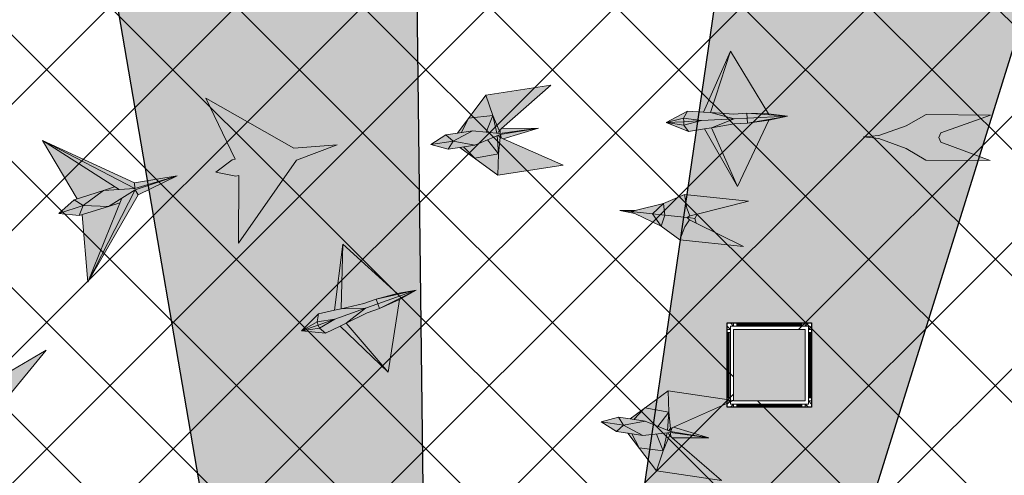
# Model space of a CAD drawing. Header units: millimetres. Extents: x -150 to 72073, y -3152 to 13830.
# Tile 14 of 19: x 9825 to 12577, y 10886 to 12161. Entities that reach past the tile are written whole.
import ezdxf

# ---------------------------------------------------------------- set-up
doc = ezdxf.new("R2010")
doc.units = ezdxf.units.MM
for name, color, linetype, lineweight, true_color in [('A-CEILING-01', 7, 'Continuous', 5, 0xd56ca8), ('A-CEILING-08', 7, 'Continuous', 5, 0xd56ca8), ('M-MEP-ELLG-LIGHT', 5, 'Continuous', 15, 0x0000ff)]:
    doc.layers.add(name, color=color, linetype=linetype, lineweight=lineweight, true_color=true_color)
doc.layers.add('A-CELING ELEMENT', color=1, linetype='Continuous')
for name, color, linetype, lineweight in [('A-FLOORING', 1, 'Continuous', 30), ('A-LIGHT', 1, 'Continuous', 5), ('A-Wall & Column', 2, 'Continuous', 0)]:
    doc.layers.add(name, color=color, linetype=linetype, lineweight=lineweight)
doc.layers.add('RCP LAYOUT', color=9, linetype='Continuous', true_color=0x808080)
pattern_1 = [(45, (0, 0), (19.8873782, 72.9203868), [93.75, -18.75, 0, -18.75])]

# ---------------------------------------------------------------- blocks, each defined once
blk = doc.blocks.new('A$Cce852dd5')
at = {"layer": 'A-Wall & Column', "color": 8, "lineweight": 0, "true_color": 0x808080}
for p, q in [((-18, 9), (-18, 0)), ((-9, 18), (0, 18)), ((9, 18), (191, 18)), ((9, 15), (191, 15)), ((9, 12), (191, 12)), ((200, 18), (209, 18)), ((218, 9), (218, 0)), ((-18, -9), (-18, -191)), ((-15, -9), (-15, -191)), ((-12, -9), (-12, -191)), ((212, -9), (212, -191)), ((215, -9), (215, -191)), ((218, -9), (218, -191)), ((-18, -209), (-18, -200)), ((-9, -218), (0, -218)), ((9, -212), (191, -212)), ((9, -215), (191, -215)), ((9, -218), (191, -218)), ((209, -218), (200, -218)), ((218, -200), (218, -209))]:
    blk.add_line(p, q, dxfattribs=at)
for points in [[(0, 9), (-9, 18), (-18, 18), (-18, 9), (-9, 0)], [(-9, 0), (-18, 0), (-18, -9), (-9, -9)], [(9, 9), (9, 18), (0, 18), (0, 9)], [(200, 9), (200, 18), (191, 18), (191, 9)], [(209, 0), (218, 9), (218, 18), (209, 18), (200, 9)], [(209, -9), (218, -9), (218, 0), (209, 0)], [(-9, -191), (-18, -191), (-18, -200), (-9, -200)], [(209, -200), (218, -200), (218, -191), (209, -191)], [(-9, -200), (-18, -209), (-18, -218), (-9, -218), (0, -209)], [(0, -209), (0, -218), (9, -218), (9, -209)], [(191, -209), (191, -218), (200, -218), (200, -209)], [(200, -209), (209, -218), (218, -218), (218, -209), (209, -200)]]:
    blk.add_lwpolyline(points, dxfattribs=at)
blk.add_lwpolyline([(-9, -209), (209, -209), (209, 9), (-9, 9)], close=True, dxfattribs=at)
blk = doc.blocks.new('A$C81f607aa')
at = {"layer": 'A-Wall & Column', "true_color": 0x808080}
h = blk.add_hatch(color=8, dxfattribs=at)
h.dxf.hatch_style = 1
h.paths.add_polyline_path([(-3179.9, 11294.2), (-3379.9, 11294.2), (-3379.9, 11094.2), (-3179.9, 11094.2)])
at = {"layer": 'A-Wall & Column', "color": 8, "true_color": 0x808080}
blk.add_lwpolyline([(-3379.9, 11294.2), (-3179.9, 11294.2), (-3179.9, 11094.2), (-3379.9, 11094.2)], close=True, dxfattribs=at)
at = {"color": 8, "lineweight": -3, "true_color": 0x808080}
blk.add_blockref('A$Cce852dd5', (-3379.9, 11294.2), dxfattribs=at)
blk = doc.blocks.new('XR-CP-DS$0$ceiling element 01')
at = {"layer": 'A-CELING ELEMENT', "lineweight": 5, "true_color": 0x808080, "transparency": 33554687}
h = blk.add_hatch(dxfattribs=at)
h.set_pattern_fill('ANSI36', color=8, scale=300)
h.set_pattern_definition(pattern_1)
h.paths.add_polyline_path([(-425629.8, -157750.9, -0.039119), (-425655.9, -157707.5), (-427128.8, -158480.5, 0.039269), (-426963.6, -158744.9)])
h.paths.add_polyline_path([(-427216.5, -158526.6, -0.039231), (-427344.4, -158225.6), (-431924, -159775.1), (-429595.3, -159775.1)])
h.paths.add_polyline_path([(-427146.3, -156679.9, 0.039168), (-427262.3, -156968.3), (-425674.3, -157463.1, -0.03857), (-425655.4, -157416.9)])
h.paths.add_polyline_path([(-425704.2, -155604.7, 0.039168), (-426005.5, -155681.4), (-425472.4, -157256.8, -0.03857), (-425424.2, -157244.1)])
edge = h.paths.add_edge_path()
edge.add_line((-430171.7, -151115.1), (-430279.8, -151115.1))
edge.add_line((-430279.8, -151115.1), (-430279.8, -151215.1))
edge.add_line((-430279.8, -151215.1), (-430479.8, -151215.1))
edge.add_line((-430479.8, -151215.1), (-430479.8, -151115.1))
edge.add_line((-430479.8, -151115.1), (-430629.8, -151115.1))
edge.add_line((-430629.8, -151115.1), (-430629.8, -150665.1))
edge.add_line((-430629.8, -150665.1), (-432321.8, -150665.1))
edge.add_line((-432321.8, -150665.1), (-432321.8, -150772.9))
edge.add_line((-432321.8, -150772.9), (-426859.3, -156104.6))
edge.add_arc((-425365.2, -157562.3), 2087.3, 126.7377, 135.7079, ccw=False)
edge.add_line((-426613.8, -155889.5), (-430171.7, -151115.1))
edge = h.paths.add_edge_path()
edge.add_line((-424199.8, -150665.1), (-424199.8, -151115.1))
edge.add_line((-424199.8, -151115.1), (-424349.8, -151115.1))
edge.add_line((-424349.8, -151115.1), (-424349.8, -151215.1))
edge.add_line((-424349.8, -151215.1), (-424444.6, -151215.1))
edge.add_line((-424444.6, -151215.1), (-425069.6, -155496))
edge.add_arc((-425365.2, -157562.3), 2087.3, 72.8718, 81.8578, ccw=False)
edge.add_line((-424750.5, -155567.5), (-423223, -150665.1))
edge.add_line((-423223, -150665.1), (-424199.8, -150665.1))
h.paths.add_polyline_path([(-424567.7, -153182.9), (-424331.7, -153182.9), (-424331.7, -153418.9), (-424567.7, -153418.9)], flags=16)
h = blk.add_hatch(dxfattribs=at)
h.set_pattern_fill('ANSI36', color=8, scale=300)
h.set_pattern_definition(pattern_1)
h.paths.add_polyline_path([(-426846.1, -159033.2, -0.036239), (-427043, -158804), (-428346.2, -159775.1), (-427588, -159775.1)])
h.paths.add_polyline_path([(-427423.6, -157908.4, -0.039197), (-427452.5, -157582.9), (-432321.8, -157641.9), (-432321.8, -158745.1)])
h.paths.add_polyline_path([(-425674.9, -157660.7, -0.038923), (-425686.3, -157611.6), (-427325.9, -157891.7, 0.039228), (-427250.5, -158193.8)])
h.paths.add_polyline_path([(-425560.1, -157303.4, -0.038492), (-425518.1, -157276.7), (-426291, -155804.1, 0.039154), (-426553.9, -155969.8)])
h.paths.add_polyline_path([(-426337.7, -155715.3, -0.039172), (-426037.7, -155586.2), (-427702.8, -150665.1), (-428988.4, -150665.1)])
h = blk.add_hatch(dxfattribs=at)
h.set_pattern_fill('ANSI36', color=8, scale=200)
h.set_pattern_definition([(45, (0, 0), (13.2582521, 48.6135912), [62.5, -12.5, 0, -12.5])])
h.paths.add_polyline_path([(-427235.6, -156635.7, -0.03916), (-427068.3, -156355.4), (-432321.8, -152634.9), (-432321.8, -154121.3)])
h.paths.add_polyline_path([(-425454.1, -150665.1), (-426550.3, -150665.1), (-425721.8, -155505.6, -0.039276), (-425395.8, -155475.2)])
h.paths.add_polyline_path([(-425690.1, -157561.6, -0.038719), (-425686, -157511.7), (-427331.8, -157271.4, 0.039193), (-427353.2, -157581.7)], flags=17)
h.paths.add_polyline_path([(-425084.2, -155595.8, 0.039193), (-425394.6, -155575.9), (-425374.5, -157239, -0.038719), (-425324.5, -157241.6)], flags=17)
h.paths.add_polyline_path([(-423965.7, -156152.8, 0.996512), (-426776.1, -158963.3), (-425599.9, -157787, -0.900286), (-425184.4, -157294.8), (-424476.2, -156294.7), (-424567.8, -156294.7), (-424567.8, -156058.7), (-424331.8, -156058.7), (-424331.8, -156294.7), (-424476.2, -156294.7), (-425184.4, -157294.8, -0.042192), (-425142, -157329.1)])
h = blk.add_hatch(dxfattribs=at)
h.set_pattern_fill('ANSI36', color=8, scale=300)
h.set_pattern_definition(pattern_1)
h.paths.add_polyline_path([(-432321.8, -155391.8), (-432321.8, -156542.9), (-427430.1, -157257, -0.039171), (-427357.2, -156938.7)])
h.paths.add_polyline_path([(-426787.8, -156174.5, 0.039154), (-426986.9, -156413.1), (-425629.6, -157374.3, -0.038492), (-425597.6, -157336.2)])
h.paths.add_polyline_path([(-424491.1, -155778.6, 0.039227), (-424780.5, -155663.9), (-425275.3, -157251.9, -0.038923), (-425228.3, -157269.8)])
h.paths.add_polyline_path([(-423119.8, -154379.5), (-423119.8, -153004.8), (-424446.3, -155688.1, -0.039269), (-424164.6, -155854.8)])
h.paths.add_polyline_path([(-430497.8, -156058.7), (-430497.8, -156294.7), (-430261.8, -156294.7), (-430261.8, -156058.7)], flags=0)
h.paths.add_polyline_path([(-430497.8, -156058.7), (-430261.8, -156058.7), (-430261.8, -156294.7), (-430497.8, -156294.7)], flags=16)
at = {"layer": 'A-CELING ELEMENT', "color": 8, "lineweight": -3, "true_color": 0x808080}
for points in [[(-425721.8, -155505.6), (-426550.3, -150665.1)], [(-425454.1, -150665.3), (-425395.8, -155475.2)], [(-424750.5, -155567.5), (-423223, -150665.1)], [(-425069.6, -155496), (-424444.6, -151215.1)]]:
    blk.add_lwpolyline(points, dxfattribs=at)
at = {"layer": 'A-FLOORING', "color": 8, "lineweight": -3, "true_color": 0x808080}
blk.add_lwpolyline([(-424567.7, -153182.9), (-424331.7, -153182.9), (-424331.7, -153418.9), (-424567.7, -153418.9)], close=True, dxfattribs=at)
blk = doc.blocks.new('A$Ced31c995')
at = {"layer": 'M-MEP-ELLG-LIGHT', "lineweight": 0, "true_color": 0x808080}
h = blk.add_hatch(color=8, dxfattribs=at)
h.dxf.hatch_style = 1
h.paths.add_polyline_path([(11481.5, -1614), (11481, -1604.8), (11431.4, -1607)], flags=17)
h.paths.add_polyline_path([(11493.9, -1632.3), (11481.5, -1614), (11431.4, -1607)])
h.paths.add_polyline_path([(11538.9, -1624.7), (11558, -1621.5), (11621.4, -1596.9), (11530.5, -1601.8), (11481.5, -1614), (11493.9, -1632.3)])
h.paths.add_polyline_path([(11530.5, -1601.8), (11621.4, -1596.9), (11555.8, -1579.2), (11536.4, -1578), (11490.9, -1575.3), (11480.5, -1594.8)])
h.paths.add_polyline_path([(11480.5, -1594.8), (11490.9, -1575.3), (11431.4, -1607)])
h.paths.add_polyline_path([(11481, -1604.8), (11481, -1604.8), (11481, -1604.4), (11480.5, -1594.8), (11480.5, -1594.8), (11431.4, -1607)])
h.paths.add_polyline_path([(11530.5, -1601.8), (11480.5, -1594.8), (11481, -1604.4), (11481, -1604.8)])
h.paths.add_polyline_path([(11530.5, -1601.8), (11481, -1604.8), (11481.5, -1614), (11481.5, -1614)])
h.paths.add_polyline_path([(11631.4, -1786.4), (11558, -1621.5), (11538.9, -1624.7)])
h.paths.add_polyline_path([(11611.3, -1407.5), (11536.4, -1578), (11555.8, -1579.2)])
h.paths.add_polyline_path([(11620.6, -1583.2), (11657.3, -1581.3), (11771.3, -1589), (11717.9, -1583), (11611.3, -1407.5), (11555.8, -1579.2)])
h.paths.add_polyline_path([(11658.1, -1595), (11658.1, -1595), (11657.3, -1581.3), (11620.6, -1583.2), (11555.8, -1579.2), (11621.4, -1596.9)], flags=17)
h.paths.add_polyline_path([(11658.8, -1608.7), (11658.1, -1595), (11658.1, -1595), (11621.4, -1596.9), (11558, -1621.5), (11622.1, -1610.7)])
h.paths.add_polyline_path([(11718.8, -1600.5), (11658.8, -1608.7), (11622.1, -1610.7), (11558, -1621.5), (11631.4, -1786.4)])
h.paths.add_polyline_path([(11771.3, -1589), (11658.1, -1595), (11658.8, -1608.7)])
h.paths.add_polyline_path([(11771.3, -1589), (11657.3, -1581.3), (11658.1, -1595)], flags=17)
h.paths.add_polyline_path([(11771.3, -1589), (11658.8, -1608.7), (11718.8, -1600.5)])
h = blk.add_hatch(color=8, dxfattribs=at)
h.dxf.hatch_style = 1
h.paths.add_polyline_path([(11143.8, -1726.4), (10976.2, -1652.5), (10967.5, -1648.6), (10963.5, -1694.4), (10961.6, -1754.3)])
h.paths.add_polyline_path([(10963.5, -1694.4), (10896.5, -1707), (10961.6, -1754.3)])
h.paths.add_polyline_path([(10932, -1655.4), (10896.5, -1670.4), (10865.7, -1675.1), (10896.5, -1707), (10963.5, -1694.4)])
h.paths.add_polyline_path([(10959.5, -1643.7), (10932, -1655.4), (10963.5, -1694.4)], flags=17)
h.paths.add_polyline_path([(10967.5, -1648.6), (10961.8, -1642.8), (10959.5, -1643.7), (10963.5, -1694.4)], flags=17)
h.paths.add_polyline_path([(11074.9, -1622.4), (10967.6, -1640.3), (10967.6, -1640.3), (10968.2, -1641.8), (10971.8, -1650.5), (10976.2, -1652.5)], flags=17)
h.paths.add_polyline_path([(10968.2, -1641.8), (10967.5, -1648.6), (10971.8, -1650.5)], flags=16)
h.paths.add_polyline_path([(10968.2, -1641.8), (10967.6, -1640.3), (10961.8, -1642.8), (10967.5, -1648.6)], flags=17)
h.paths.add_polyline_path([(11074.9, -1622.4), (10967.1, -1637.5), (10967.1, -1637.5), (10890.3, -1630), (10848.7, -1636.4), (10816.2, -1641.4), (10773.8, -1668.5), (10822.4, -1681.7), (10854.8, -1676.8), (10896.5, -1670.4), (10932, -1655.4), (10959.5, -1643.7), (10961.8, -1642.8), (10967.6, -1640.3)])
h.paths.add_polyline_path([(11109.5, -1502.5), (10927.3, -1530.4), (10947, -1587), (10964.6, -1629.6), (10971.7, -1623.3)])
h.paths.add_polyline_path([(10927.3, -1530.4), (10879.3, -1595.1), (10947, -1587)])
h.paths.add_polyline_path([(10947, -1587), (10879.3, -1595.1), (10859.5, -1634.7), (10890.3, -1630), (10958.4, -1636.6)])
h.paths.add_polyline_path([(10947, -1587), (10958.4, -1636.6), (10960.9, -1636.9), (10964.6, -1629.6)])
h.paths.add_polyline_path([(11074.9, -1622.4), (10971.7, -1623.3), (10968.1, -1626.4), (10967.3, -1635.8), (10967.3, -1635.8), (10967.1, -1637.5), (10967.2, -1637.5)], flags=17)
h.paths.add_polyline_path([(10967.3, -1635.8), (10964.6, -1629.6), (10960.9, -1636.9), (10967.1, -1637.5)], flags=17)
h.paths.add_polyline_path([(10968.1, -1626.4), (10964.6, -1629.6), (10967.3, -1635.8)], flags=17)
h.paths.add_polyline_path([(10865.7, -1675.1), (10854.8, -1676.8), (10896.5, -1707)])
h.paths.add_polyline_path([(10879.3, -1595.1), (10848.7, -1636.4), (10859.5, -1634.7)], flags=17)
h = blk.add_hatch(color=8, dxfattribs=at)
h.dxf.hatch_style = 1
h.paths.add_polyline_path([(10227.4, -1709.7), (10145.1, -1538.9), (10390.7, -1678.9), (10511.7, -1669.3), (10398.3, -1712.8), (10236.7, -1944.7), (10237.6, -1755.1), (10229.3, -1757), (10173, -1745.8), (10219.1, -1711.6)])
h = blk.add_hatch(color=8, dxfattribs=at)
h.dxf.hatch_style = 1
h.paths.add_polyline_path([(12025.7, -1651.5), (12102.3, -1680), (12157.8, -1712.3), (12337.5, -1713.7), (12199.4, -1661.6), (12194, -1648.8), (12199.6, -1636.1), (12338.5, -1586.2), (12158.8, -1584.8), (12102.8, -1616.3), (12025.8, -1643.5), (11983, -1647.2)])
h = blk.add_hatch(color=8, dxfattribs=at)
h.dxf.hatch_style = 1
h.paths.add_polyline_path([(9858.6, -1797.3), (9890.1, -1786.7), (9688.6, -1657.6), (9785.3, -1820.6)], flags=17)
h.paths.add_polyline_path([(9872.7, -1841.6), (9910.1, -1818.4), (9947.5, -1795.1), (10065.1, -1755.9), (9946.3, -1792.1), (9946.3, -1792), (9902.5, -1794.6), (9858.6, -1797.3), (9802.5, -1839.6)])
h.paths.add_polyline_path([(9802.5, -1839.6), (9734.3, -1861.3), (9791.3, -1867.6)])
h.paths.add_polyline_path([(9802.5, -1839.6), (9802.5, -1839.6), (9777.2, -1823.2), (9734.3, -1861.3)])
h.paths.add_polyline_path([(9858.6, -1797.3), (9785.3, -1820.6), (9777.2, -1823.2), (9802.5, -1839.6)], flags=17)
h.paths.add_polyline_path([(9872.7, -1841.6), (9802.5, -1839.6), (9802.5, -1839.6), (9791.3, -1867.6)])
h.paths.add_polyline_path([(9904.6, -1832), (9872.7, -1841.6), (9799.4, -1865), (9814.8, -2053.9)], flags=16)
h.paths.add_polyline_path([(9946.3, -1792), (9946.3, -1791.9), (9688.6, -1657.6), (9890.1, -1786.7), (9902.5, -1794.6)])
h.paths.add_polyline_path([(9946.3, -1791.9), (9945.3, -1775.8), (9688.6, -1657.6)])
h.paths.add_polyline_path([(9902.5, -1794.6), (9890.1, -1786.7), (9858.6, -1797.3)], flags=17)
h.paths.add_polyline_path([(9904.6, -1832), (9910.1, -1818.4), (9872.7, -1841.6)], flags=16)
h.paths.add_polyline_path([(9947.5, -1795.1), (9910.1, -1818.4), (9904.6, -1832), (9814.8, -2053.9)], flags=17)
h.paths.add_polyline_path([(9955.9, -1809), (9947.5, -1795.1), (9814.8, -2053.9)])
h.paths.add_polyline_path([(10065.1, -1755.9), (9947.5, -1795.1), (9955.9, -1809)])
h.paths.add_polyline_path([(10065.1, -1755.9), (9945.3, -1775.8), (9946.3, -1791.9), (9946.5, -1792)], flags=17)
h = blk.add_hatch(color=8, dxfattribs=at)
h.dxf.hatch_style = 1
h.paths.add_polyline_path([(11417.5, -1897.3), (11393.3, -1862.7), (11333.5, -1856.3), (11344, -1861.4)])
h.paths.add_polyline_path([(11417.5, -1897.3), (11428.1, -1866.4), (11393.3, -1862.7)])
h.paths.add_polyline_path([(11428.1, -1866.4), (11424.2, -1833.9), (11393.3, -1862.7)])
h.paths.add_polyline_path([(11490.8, -1873.1), (11498, -1868.4), (11489.7, -1846.2), (11483.1, -1808.1), (11424.2, -1833.9), (11428.1, -1866.4)])
h.paths.add_polyline_path([(11469.6, -1934.9), (11484.1, -1899.1), (11496.9, -1879.2), (11490.8, -1873.1), (11428.1, -1866.4), (11428.1, -1866.4), (11417.5, -1897.3)])
h.paths.add_polyline_path([(11648.3, -1953.9), (11515.9, -1888.6), (11496.9, -1879.2), (11484.1, -1899.1), (11469.6, -1934.9)])
h.paths.add_polyline_path([(11661.8, -1827.2), (11483.1, -1808.1), (11489.7, -1846.2), (11498, -1868.4), (11518.6, -1863.2)])
h.paths.add_polyline_path([(11515.9, -1888.6), (11511.8, -1875.3), (11499.9, -1874), (11490.8, -1873.1), (11496.9, -1879.2)])
h.paths.add_polyline_path([(11511.8, -1875.3), (11518.6, -1863.2), (11498, -1868.4), (11490.8, -1873.1), (11499.9, -1874)])
h.paths.add_polyline_path([(11393.3, -1862.7), (11424.2, -1833.9), (11344.9, -1853.5), (11333.5, -1856.3)])
h.paths.add_polyline_path([(11344, -1861.4), (11333.5, -1856.3), (11302, -1852.9)])
h.paths.add_polyline_path([(11344.9, -1853.5), (11302, -1852.9), (11333.5, -1856.3)])
h = blk.add_hatch(color=8, dxfattribs=at)
h.dxf.hatch_style = 1
h.paths.add_polyline_path([(10462.3, -2182.5), (10459.1, -2173.8), (10412.3, -2190.1)], flags=17)
h.paths.add_polyline_path([(10479.4, -2196.6), (10462.3, -2182.5), (10412.3, -2190.1)])
h.paths.add_polyline_path([(10520.3, -2176.5), (10537.7, -2168), (10591.5, -2126.4), (10505.7, -2156.9), (10462.3, -2182.5), (10479.4, -2196.6)])
h.paths.add_polyline_path([(10505.7, -2156.9), (10591.5, -2126.4), (10523.5, -2128.1), (10504.6, -2132.4), (10460.2, -2142.7), (10455.9, -2164.4)])
h.paths.add_polyline_path([(10455.9, -2164.4), (10460.2, -2142.7), (10412.3, -2190.1)])
h.paths.add_polyline_path([(10459.1, -2173.8), (10459.1, -2173.8), (10459, -2173.5), (10455.9, -2164.4), (10455.9, -2164.4), (10412.3, -2190.1)])
h.paths.add_polyline_path([(10505.7, -2156.9), (10455.9, -2164.4), (10459, -2173.5), (10459.1, -2173.8)])
h.paths.add_polyline_path([(10505.7, -2156.9), (10459.1, -2173.8), (10462.3, -2182.5), (10462.3, -2182.5)])
h.paths.add_polyline_path([(10655.1, -2305.1), (10537.7, -2168), (10520.3, -2176.5)])
h.paths.add_polyline_path([(10527.9, -1947.6), (10504.6, -2132.4), (10523.5, -2128.1)])
h.paths.add_polyline_path([(10586.9, -2113.4), (10621.5, -2101.1), (10733, -2076.1), (10680, -2085.6), (10527.9, -1947.6), (10523.5, -2128.1)])
h.paths.add_polyline_path([(10626.1, -2114.1), (10626.1, -2114.1), (10621.5, -2101.1), (10586.9, -2113.4), (10523.5, -2128.1), (10591.5, -2126.4)], flags=17)
h.paths.add_polyline_path([(10630.7, -2127), (10626.1, -2114.1), (10626.1, -2114.1), (10591.5, -2126.4), (10537.7, -2168), (10596.1, -2139.3)])
h.paths.add_polyline_path([(10685.9, -2102.1), (10630.7, -2127), (10596.1, -2139.3), (10537.7, -2168), (10655.1, -2305.1)])
h.paths.add_polyline_path([(10733, -2076.1), (10626.1, -2114.1), (10630.7, -2127)])
h.paths.add_polyline_path([(10733, -2076.1), (10621.5, -2101.1), (10626.1, -2114.1)], flags=17)
h.paths.add_polyline_path([(10733, -2076.1), (10630.7, -2127), (10685.9, -2102.1)])
h = blk.add_hatch(color=8, dxfattribs=at)
h.dxf.hatch_style = 1
h.paths.add_polyline_path([(9525, -2405.6), (9482.8, -2406.8), (9444.7, -2453.3), (9454.7, -2447.3)])
h.paths.add_polyline_path([(9525, -2405.6), (9505, -2379.7), (9482.8, -2406.8)])
h.paths.add_polyline_path([(9505, -2379.7), (9475.7, -2365.2), (9482.8, -2406.8)])
h.paths.add_polyline_path([(9544.9, -2331), (9545, -2322.3), (9521.9, -2317.2), (9486.4, -2301.8), (9475.7, -2365.2), (9505, -2379.7)])
h.paths.add_polyline_path([(9585, -2382.7), (9563, -2350.9), (9553.4, -2329.2), (9544.9, -2331), (9505, -2379.7), (9505, -2379.7), (9525, -2405.6)])
h.paths.add_polyline_path([(9699, -2243.7), (9571.7, -2318.5), (9553.4, -2329.2), (9563, -2350.9), (9585, -2382.7)])
h.paths.add_polyline_path([(9600.4, -2162.9), (9486.4, -2301.8), (9521.9, -2317.2), (9545, -2322.3), (9552, -2302.3)])
h.paths.add_polyline_path([(9571.7, -2318.5), (9558.4, -2314.6), (9550.7, -2323.9), (9544.9, -2331), (9553.4, -2329.2)])
h.paths.add_polyline_path([(9558.4, -2314.6), (9552, -2302.3), (9545, -2322.3), (9544.9, -2331), (9550.7, -2323.9)])
h.paths.add_polyline_path([(9482.8, -2406.8), (9475.7, -2365.2), (9448.5, -2442.2), (9444.7, -2453.3)])
h.paths.add_polyline_path([(9454.7, -2447.3), (9444.7, -2453.3), (9424.5, -2477.8)])
h.paths.add_polyline_path([(9448.5, -2442.2), (9424.5, -2477.8), (9444.7, -2453.3)])
h = blk.add_hatch(color=8, dxfattribs=at)
h.dxf.hatch_style = 1
h.paths.add_polyline_path([(11586.7, -2608.8), (11448.2, -2488.8), (11441, -2482.6), (11423.7, -2525.2), (11404.3, -2581.9)])
h.paths.add_polyline_path([(11423.7, -2525.2), (11355.9, -2517.5), (11404.3, -2581.9)])
h.paths.add_polyline_path([(11405.1, -2478.6), (11366.7, -2482.5), (11335.9, -2478), (11355.9, -2517.5), (11423.7, -2525.2)])
h.paths.add_polyline_path([(11434.8, -2475.5), (11405.1, -2478.6), (11423.7, -2525.2)], flags=17)
h.paths.add_polyline_path([(11441, -2482.6), (11437.2, -2475.3), (11434.8, -2475.5), (11423.7, -2525.2)], flags=17)
h.paths.add_polyline_path([(11551.4, -2489.1), (11443.5, -2474.6), (11443.5, -2474.7), (11443.6, -2476.3), (11444.5, -2485.7), (11448.2, -2488.8)], flags=17)
h.paths.add_polyline_path([(11443.6, -2476.3), (11441, -2482.6), (11444.5, -2485.7)], flags=16)
h.paths.add_polyline_path([(11443.6, -2476.3), (11443.5, -2474.7), (11437.2, -2475.3), (11441, -2482.6)], flags=17)
h.paths.add_polyline_path([(11551.4, -2489.1), (11443.9, -2471.8), (11443.9, -2471.8), (11372.6, -2442.1), (11331, -2436), (11298.5, -2431.2), (11250, -2444.7), (11292.5, -2471.6), (11325, -2476.4), (11366.7, -2482.5), (11405.1, -2478.6), (11434.8, -2475.5), (11437.2, -2475.3), (11443.5, -2474.6)])
h.paths.add_polyline_path([(11619.7, -2384.7), (11437.3, -2357.8), (11439.5, -2417.7), (11443.8, -2463.5), (11452.5, -2459.6)])
h.paths.add_polyline_path([(11437.3, -2357.8), (11372.4, -2405.5), (11439.5, -2417.7)])
h.paths.add_polyline_path([(11439.5, -2417.7), (11372.4, -2405.5), (11341.8, -2437.6), (11372.6, -2442.1), (11435.8, -2468.4)])
h.paths.add_polyline_path([(11439.5, -2417.7), (11435.8, -2468.4), (11438.1, -2469.4), (11443.8, -2463.5)])
h.paths.add_polyline_path([(11551.4, -2489.1), (11452.5, -2459.6), (11448.1, -2461.5), (11444.6, -2470.3), (11444.5, -2470.2), (11443.9, -2471.8), (11443.9, -2471.8)], flags=17)
h.paths.add_polyline_path([(11444.5, -2470.2), (11443.8, -2463.5), (11438.1, -2469.4), (11443.9, -2471.8)], flags=17)
h.paths.add_polyline_path([(11448.1, -2461.5), (11443.8, -2463.5), (11444.6, -2470.3)], flags=17)
h.paths.add_polyline_path([(11335.9, -2478), (11325, -2476.4), (11355.9, -2517.5)])
h.paths.add_polyline_path([(11372.4, -2405.5), (11331, -2436), (11341.8, -2437.6)], flags=17)
at = {"layer": 'M-MEP-ELLG-LIGHT', "color": 8, "lineweight": 0, "true_color": 0x808080}
for p, q in [((11611.3, -1407.5), (11536.4, -1578)), ((11555.8, -1579.2), (11611.3, -1407.5)), ((11717.9, -1583), (11611.3, -1407.5)), ((11109.5, -1502.5), (10927.3, -1530.4)), ((10971.7, -1623.3), (11109.5, -1502.5)), ((10927.3, -1530.4), (10848.7, -1636.4)), ((10927.3, -1530.4), (10947, -1587)), ((10859.5, -1634.7), (10879.3, -1595.1)), ((10879.3, -1595.1), (10947, -1587)), ((10947, -1587), (10928.7, -1633.8)), ((10947, -1587), (10964.6, -1629.6)), ((10947, -1587), (10958.4, -1636.6)), ((11490.9, -1575.3), (11431.4, -1607)), ((11431.4, -1607), (11480.5, -1594.8)), ((11480.5, -1594.8), (11490.9, -1575.3)), ((11480.5, -1594.8), (11530.5, -1601.8)), ((11481, -1604.4), (11480.5, -1594.8)), ((11536.4, -1578), (11490.9, -1575.3)), ((11536.4, -1578), (11555.8, -1579.2)), ((11620.6, -1583.2), (11555.8, -1579.2)), ((11555.8, -1579.2), (11621.4, -1596.9)), ((11657.3, -1581.3), (11620.6, -1583.2)), ((11621.4, -1596.9), (11658.1, -1595)), ((11771.3, -1589), (11657.3, -1581.3)), ((11717.9, -1583), (11657.3, -1581.3)), ((11657.3, -1581.3), (11658.8, -1608.7)), ((11658.1, -1595), (11771.3, -1589)), ((11771.3, -1589), (11658.8, -1608.7)), ((11771.3, -1589), (11717.9, -1583)), ((11718.8, -1600.5), (11771.3, -1589)), ((10964.6, -1629.6), (10971.7, -1623.3)), ((10967.2, -1637.5), (11074.9, -1622.4)), ((11074.9, -1622.4), (10967.6, -1640.3)), ((11074.9, -1622.4), (10971.7, -1623.3)), ((10976.2, -1652.5), (11074.9, -1622.4)), ((11431.4, -1607), (11481, -1604.8)), ((11431.4, -1607), (11493.9, -1632.3)), ((11481.5, -1614), (11431.4, -1607)), ((11481, -1604.8), (11530.5, -1601.8)), ((11481.5, -1614), (11481, -1604.4)), ((11530.5, -1601.8), (11481.5, -1614)), ((11493.9, -1632.3), (11481.5, -1614)), ((11530.5, -1601.8), (11621.4, -1596.9)), ((11558, -1621.5), (11538.9, -1624.7)), ((11621.4, -1596.9), (11558, -1621.5)), ((11622.1, -1610.7), (11558, -1621.5)), ((11558, -1621.5), (11631.4, -1786.4)), ((11658.8, -1608.7), (11622.1, -1610.7)), ((11631.4, -1786.4), (11718.8, -1600.5)), ((11658.8, -1608.7), (11718.8, -1600.5)), ((10816.2, -1641.4), (10773.8, -1668.5)), ((10848.7, -1636.4), (10816.2, -1641.4)), ((10816.2, -1641.4), (10835.9, -1659)), ((10835.9, -1659), (10890.3, -1630)), ((10848.7, -1636.4), (10890.3, -1630)), ((10890.3, -1630), (10967.2, -1637.5)), ((10967.6, -1640.3), (10896.5, -1670.4)), ((10959.5, -1643.7), (10963.5, -1694.4)), ((10960.9, -1636.9), (10964.6, -1629.6)), ((10961.8, -1642.8), (10967.5, -1648.6)), ((10963.5, -1694.4), (10967.5, -1648.6)), ((10964.6, -1629.6), (10967.3, -1635.8)), ((10967.3, -1635.8), (10967.1, -1637.5)), ((10967.3, -1635.8), (10968.1, -1626.4)), ((10967.5, -1648.6), (10968.2, -1641.8)), ((10967.5, -1648.6), (10976.2, -1652.5)), ((10968.2, -1641.8), (10967.6, -1640.3)), ((10968.2, -1641.8), (10971.8, -1650.5)), ((11493.9, -1632.3), (11538.9, -1624.7)), ((11538.9, -1624.7), (11631.4, -1786.4)), ((9785.3, -1820.6), (9688.6, -1657.6)), ((9688.6, -1657.6), (9945.3, -1775.8)), ((9902.5, -1794.6), (9688.6, -1657.6)), ((9688.6, -1657.6), (9946.5, -1792)), ((10773.8, -1668.5), (10822.4, -1681.7)), ((10835.9, -1659), (10822.4, -1681.7)), ((10822.4, -1681.7), (10854.8, -1676.8)), ((10896.5, -1670.4), (10835.9, -1659)), ((10896.5, -1670.4), (10854.8, -1676.8)), ((10854.8, -1676.8), (10961.6, -1754.3)), ((10896.5, -1707), (10865.7, -1675.1)), ((10932, -1655.4), (10963.5, -1694.4)), ((11143.8, -1726.4), (10976.2, -1652.5)), ((10963.5, -1694.4), (10896.5, -1707)), ((10961.6, -1754.3), (10963.5, -1694.4)), ((10961.6, -1754.3), (11143.8, -1726.4)), ((9945.3, -1775.8), (10065.1, -1755.9)), ((9946.5, -1792), (10065.1, -1755.9)), ((10065.1, -1755.9), (9947.5, -1795.1)), ((10065.1, -1755.9), (9955.9, -1809)), ((9890.1, -1786.7), (9858.6, -1797.3)), ((9945.3, -1775.8), (9946.3, -1792)), ((9858.6, -1797.3), (9777.2, -1823.2)), ((9802.5, -1839.6), (9858.6, -1797.3)), ((9947.5, -1795.1), (9814.8, -2053.9)), ((9955.9, -1809), (9814.8, -2053.9)), ((9858.6, -1797.3), (9902.5, -1794.6)), ((9946.3, -1792), (9902.5, -1794.6)), ((9947.5, -1795.1), (9910.1, -1818.4)), ((9955.9, -1809), (9947.5, -1795.1)), ((11483.1, -1808.1), (11424.2, -1833.9)), ((11661.8, -1827.2), (11483.1, -1808.1)), ((11489.7, -1846.2), (11483.1, -1808.1)), ((9777.2, -1823.2), (9734.3, -1861.3)), ((9734.3, -1861.3), (9802.5, -1839.6)), ((9777.2, -1823.2), (9802.5, -1839.6)), ((9802.5, -1839.6), (9791.3, -1867.6)), ((9791.3, -1867.6), (9872.7, -1841.6)), ((9872.7, -1841.6), (9802.5, -1839.6)), ((9814.8, -2053.9), (9910.1, -1818.4)), ((9910.1, -1818.4), (9872.7, -1841.6)), ((9872.7, -1841.6), (9904.6, -1832)), ((11424.2, -1833.9), (11344.9, -1853.5)), ((11424.2, -1833.9), (11393.3, -1862.7)), ((11428.1, -1866.4), (11424.2, -1833.9)), ((11518.6, -1863.2), (11661.8, -1827.2)), ((9734.3, -1861.3), (9791.3, -1867.6)), ((9814.8, -2053.9), (9799.4, -1865)), ((11344, -1861.4), (11302, -1852.9)), ((11302, -1852.9), (11344.9, -1853.5)), ((11302, -1852.9), (11333.5, -1856.3)), ((11344.9, -1853.5), (11333.5, -1856.3)), ((11333.5, -1856.3), (11344, -1861.4)), ((11333.5, -1856.3), (11393.3, -1862.7)), ((11344, -1861.4), (11417.5, -1897.3)), ((11393.3, -1862.7), (11428.1, -1866.4)), ((11393.3, -1862.7), (11417.5, -1897.3)), ((11417.5, -1897.3), (11428.1, -1866.4)), ((11428.1, -1866.4), (11490.8, -1873.1)), ((11498, -1868.4), (11489.7, -1846.2)), ((11490.8, -1873.1), (11498, -1868.4)), ((11511.8, -1875.3), (11518.6, -1863.2)), ((11417.5, -1897.3), (11469.6, -1934.9)), ((11484.1, -1899.1), (11496.9, -1879.2)), ((11490.8, -1873.1), (11499.9, -1874)), ((11496.9, -1879.2), (11490.8, -1873.1)), ((11499.9, -1874), (11511.8, -1875.3)), ((11515.9, -1888.6), (11511.8, -1875.3)), ((11648.3, -1953.9), (11515.9, -1888.6)), ((11469.6, -1934.9), (11484.1, -1899.1)), ((10527.9, -1947.6), (10504.6, -2132.4)), ((10523.5, -2128.1), (10527.9, -1947.6)), ((10680, -2085.6), (10527.9, -1947.6)), ((11469.6, -1934.9), (11648.3, -1953.9)), ((10733, -2076.1), (10621.5, -2101.1)), ((10680, -2085.6), (10621.5, -2101.1)), ((10626.1, -2114.1), (10733, -2076.1)), ((10733, -2076.1), (10630.7, -2127)), ((10733, -2076.1), (10680, -2085.6)), ((10685.9, -2102.1), (10733, -2076.1)), ((10586.9, -2113.4), (10523.5, -2128.1)), ((10621.5, -2101.1), (10586.9, -2113.4)), ((10591.5, -2126.4), (10626.1, -2114.1)), ((10621.5, -2101.1), (10630.7, -2127)), ((10630.7, -2127), (10685.9, -2102.1)), ((10655.1, -2305.1), (10685.9, -2102.1)), ((10460.2, -2142.7), (10412.3, -2190.1)), ((10504.6, -2132.4), (10460.2, -2142.7)), ((10504.6, -2132.4), (10523.5, -2128.1)), ((10505.7, -2156.9), (10591.5, -2126.4)), ((10523.5, -2128.1), (10591.5, -2126.4)), ((10591.5, -2126.4), (10537.7, -2168)), ((10596.1, -2139.3), (10537.7, -2168)), ((10630.7, -2127), (10596.1, -2139.3)), ((10412.3, -2190.1), (10459.1, -2173.8)), ((10459.1, -2173.8), (10505.7, -2156.9)), ((10537.7, -2168), (10520.3, -2176.5)), ((10537.7, -2168), (10655.1, -2305.1)), ((10412.3, -2190.1), (10479.4, -2196.6)), ((10479.4, -2196.6), (10520.3, -2176.5)), ((10520.3, -2176.5), (10655.1, -2305.1)), ((11437.3, -2357.8), (11331, -2436)), ((11619.7, -2384.7), (11437.3, -2357.8)), ((11437.3, -2357.8), (11439.5, -2417.7)), ((11452.5, -2459.6), (11619.7, -2384.7)), ((11341.8, -2437.6), (11372.4, -2405.5)), ((11372.4, -2405.5), (11439.5, -2417.7)), ((11439.5, -2417.7), (11408.3, -2457)), ((11439.5, -2417.7), (11435.8, -2468.4)), ((11439.5, -2417.7), (11443.8, -2463.5)), ((11298.5, -2431.2), (11250, -2444.7)), ((11250, -2444.7), (11292.5, -2471.6)), ((11331, -2436), (11298.5, -2431.2)), ((11298.5, -2431.2), (11312.2, -2453.9)), ((11312.2, -2453.9), (11372.6, -2442.1)), ((11331, -2436), (11372.6, -2442.1)), ((11372.6, -2442.1), (11443.9, -2471.8)), ((11312.2, -2453.9), (11292.5, -2471.6)), ((11292.5, -2471.6), (11325, -2476.4)), ((11366.7, -2482.5), (11312.2, -2453.9)), ((11325, -2476.4), (11404.3, -2581.9)), ((11366.7, -2482.5), (11325, -2476.4)), ((11443.5, -2474.6), (11366.7, -2482.5)), ((11434.8, -2475.5), (11423.7, -2525.2)), ((11437.2, -2475.3), (11441, -2482.6)), ((11438.1, -2469.4), (11443.8, -2463.5)), ((11441, -2482.6), (11443.6, -2476.3)), ((11551.4, -2489.1), (11443.5, -2474.6)), ((11443.6, -2476.3), (11443.5, -2474.7)), ((11443.6, -2476.3), (11444.5, -2485.7)), ((11443.8, -2463.5), (11452.5, -2459.6)), ((11443.8, -2463.5), (11444.5, -2470.2)), ((11444.5, -2470.2), (11443.9, -2471.8)), ((11443.9, -2471.8), (11551.4, -2489.1)), ((11444.6, -2470.3), (11448.1, -2461.5)), ((11551.4, -2489.1), (11452.5, -2459.6)), ((11355.9, -2517.5), (11335.9, -2478)), ((11405.1, -2478.6), (11423.7, -2525.2)), ((11423.7, -2525.2), (11441, -2482.6)), ((11441, -2482.6), (11448.2, -2488.8)), ((11586.7, -2608.8), (11448.2, -2488.8)), ((11448.2, -2488.8), (11551.4, -2489.1)), ((11423.7, -2525.2), (11355.9, -2517.5)), ((11404.3, -2581.9), (11423.7, -2525.2)), ((11404.3, -2581.9), (11586.7, -2608.8))]:
    blk.add_line(p, q, dxfattribs=at)
for points in [[(10227.4, -1709.7), (10145.1, -1538.9), (10390.7, -1678.9), (10511.7, -1669.3), (10398.3, -1712.8), (10236.7, -1944.7), (10237.6, -1755.1)], [(12025.7, -1651.5), (12102.3, -1680), (12157.8, -1712.3), (12337.5, -1713.7), (12199.4, -1661.6), (12194, -1648.8), (12199.6, -1636.1), (12338.5, -1586.2), (12158.8, -1584.8), (12102.8, -1616.3), (12025.8, -1643.5)], [(12025.7, -1651.5), (11983, -1647.2), (12025.8, -1643.5)], [(10773.8, -1668.5), (10835.9, -1659)], [(10227.4, -1709.7), (10219.1, -1711.6), (10173, -1745.8), (10229.3, -1757), (10237.6, -1755.1)], [(11518.6, -1863.2), (11498, -1868.4)], [(11515.9, -1888.6), (11496.9, -1879.2)], [(10479.4, -2196.6), (10462.3, -2182.5), (10459, -2173.5), (10455.9, -2164.4), (10460.2, -2142.7)], [(9454.7, -2447.3), (9424.5, -2477.8), (9448.5, -2442.2), (9444.7, -2453.3), (9454.7, -2447.3), (9525, -2405.6), (9585, -2382.7), (9699, -2243.7), (9571.7, -2318.5), (9558.4, -2314.6), (9552, -2302.3), (9600.4, -2162.9), (9486.4, -2301.8), (9475.7, -2365.2), (9448.5, -2442.2)], [(10412.3, -2190.1), (10455.9, -2164.4), (10505.7, -2156.9), (10462.3, -2182.5), (10412.3, -2190.1)], [(11250, -2444.7), (11312.2, -2453.9)]]:
    blk.add_lwpolyline(points, dxfattribs=at)
blk = doc.blocks.new('A$C256bf26b')
at = {"layer": 'A-CEILING-01', "true_color": 0x808080}
h = blk.add_hatch(dxfattribs=at)
h.set_pattern_fill('ANSI37', color=8, scale=2000)
h.set_pattern_definition([(45, (0, 0), (-176.7767, 176.7767), []), (135, (0, 0), (-176.7767, -176.7767), [])])
edge = h.paths.add_edge_path()
edge.add_line((17350, 13380), (12020, 13380))
edge.add_line((12020, 13380), (12020, 13280))
edge.add_line((12020, 13280), (11820, 13280))
edge.add_line((11820, 13280), (11820, 13380))
edge.add_line((11820, 13380), (6090, 13380))
edge.add_line((6090, 13380), (6090, 13280))
edge.add_line((6090, 13280), (5890, 13280))
edge.add_line((5890, 13280), (5890, 13380))
edge.add_line((5890, 13380), (350, 13380))
edge.add_line((350, 13380), (200, 13380))
edge.add_line((200, 13380), (200, 4520))
edge.add_line((200, 4520), (650, 4520))
edge.add_line((650, 4520), (650, 4220))
edge.add_line((650, 4220), (200, 4220))
edge.add_line((200, 4220), (200, 3270))
edge.add_line((200, 3270), (3945, 3270))
edge.add_line((3945, 3270), (3945, 3920))
edge.add_line((3945, 3920), (6135, 3920))
edge.add_line((6135, 3920), (6135, 3270))
edge.add_line((6135, 3270), (9805, 3270))
edge.add_line((9805, 3270), (9805, 3070))
edge.add_line((9805, 3070), (10125.7, 3070))
edge.add_line((10125.7, 3070), (10125.7, 3423))
edge.add_line((10125.7, 3423), (11242.1, 4539.4))
edge.add_line((11242.1, 4539.4), (10770.1, 5011.3))
edge.add_line((10770.1, 5011.3), (11904.4, 6145.6))
edge.add_line((11904.4, 6145.6), (14298.8, 8540))
edge.add_line((14298.8, 8540), (14450, 8540))
edge.add_line((14450, 8540), (14450, 9620))
edge.add_line((14450, 9620), (14450, 12330))
edge.add_arc((15200, 12330), 750, 90, 180, ccw=False)
edge.add_line((15200, 13080), (17350, 13080))
edge.add_line((17350, 13080), (17350, 13380))
h.paths.add_polyline_path([(5890.1, 11294.2), (6090.1, 11294.2), (6090.1, 11094.2), (5890.1, 11094.2)], flags=16)
h.paths.add_polyline_path([(5890.1, 9330), (6090.1, 9330), (6090.1, 9130), (5890.1, 9130)], flags=16)
h.paths.add_polyline_path([(5890, 8418.4), (6090, 8418.4), (6090, 8218.4), (5890, 8218.4)], flags=16)
h.paths.add_polyline_path([(5890, 6030), (6090, 6030), (6090, 5830), (5890, 5830)], flags=16)
h.paths.add_polyline_path([(11820, 8418.4), (12020, 8418.4), (12020, 8218.4), (11820, 8218.4)], flags=16)
h.paths.add_polyline_path([(11820, 9330), (12020, 9330), (12020, 9130), (11820, 9130)], flags=16)
h.paths.add_polyline_path([(11820.1, 11294.2), (12020.1, 11294.2), (12020.1, 11094.2), (11820.1, 11094.2)], flags=16)
at = {"layer": 'A-CEILING-01', "color": 8, "true_color": 0x808080}
for points in [[(11802.1, 11312.2), (12038.1, 11312.2), (12038.1, 11076.2), (11802.1, 11076.2)], [(11820.1, 11294.2), (12020.1, 11294.2), (12020.1, 11094.2), (11820.1, 11094.2)], [(11820.1, 11294.2), (12020.1, 11294.2), (12020.1, 11094.2), (11820.1, 11094.2)]]:
    blk.add_lwpolyline(points, close=True, dxfattribs=at)
at = {"color": 8, "true_color": 0x808080}
blk.add_blockref('A$C81f607aa', (15200, 0), dxfattribs=at)
at = {"layer": 'A-CEILING-08', "color": 8, "lineweight": 0, "true_color": 0x808080}
blk.add_blockref('XR-CP-DS$0$ceiling element 01', (436369.8, 164495.1), dxfattribs=at)
at = {"layer": 'A-LIGHT', "color": 8, "true_color": 0x808080}
blk.add_blockref('A$Ced31c995', (200, 13480), dxfattribs=at)

msp = doc.modelspace()

# ---------------------------------------------------------------- block references
at = {"layer": 'RCP LAYOUT'}
msp.add_blockref('A$C256bf26b', (0, 0), dxfattribs=at)

doc.saveas('drawing.dxf')
